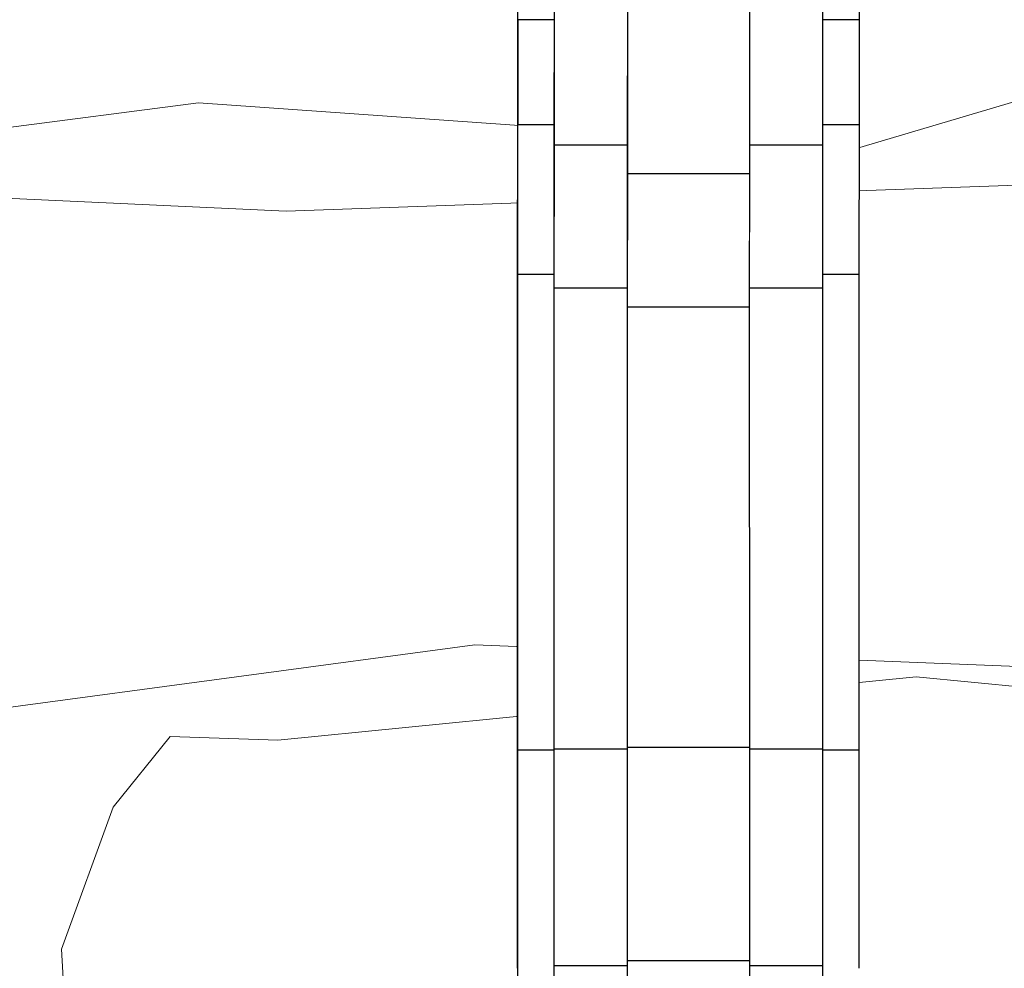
# Model space of a CAD drawing. Header units: millimetres. Extents: x -25478 to 4093, y -8414 to 11348.
# Tile 40 of 256: x -18315 to -18081, y 477 to 703. Entities that reach past the tile are written whole.
import ezdxf

# ---------------------------------------------------------------- set-up
doc = ezdxf.new("R2010")
doc.units = ezdxf.units.MM
doc.header["$MEASUREMENT"] = 0
doc.linetypes.add('Wipeout_Contour', pattern=[1000, 0, -1000])
for name, color, linetype in [('POHLED ZÁPADNÍ_1_Konstrukce - nosné', 7, 'Continuous'), ('POHLED ZÁPADNÍ_1_Nové_Konstrukce - nosné', 7, 'Continuous'), ('POHLED ZÁPADNÍ_1_Nové_Výplně - Povrchové', 7, 'Continuous'), ('POHLED ZÁPADNÍ_1_Výplně - Povrchové', 7, 'Continuous')]:
    doc.layers.add(name, color=color, linetype=linetype)

# ---------------------------------------------------------------- blocks, each defined once
blk = doc.blocks.new('*X2525', base_point=(-25690.45, -8330.81))
at = {"layer": 'POHLED ZÁPADNÍ_1_Výplně - Povrchové', "color": 253, "linetype": 'Continuous', "lineweight": 13}
for p, q in [((-18116.75, 671.7), (-18029.9, 697.56)), ((-18370.07, 670.17), (-18272.55, 682.74)), ((-18272.55, 682.74), (-18116.75, 671.7)), ((-18251.69, 656.98), (-18574.32, 672.01)), ((-18057.87, 663.9), (-18251.69, 656.98)), ((-18359.34, 533.39), (-18206.92, 553.94)), ((-18206.92, 553.94), (-18074, 548.59)), ((-18102.03, 546.27), (-18253.67, 531.22)), ((-18009.17, 537.32), (-18102.03, 546.27)), ((-18279.3, 532.16), (-18292.79, 515.29)), ((-18253.67, 531.22), (-18279.3, 532.16)), ((-18292.79, 515.29), (-18305.06, 481.56)), ((-18305.06, 481.56), (-18303.22, 446.9))]:
    blk.add_line(p, q, dxfattribs=at)

msp = doc.modelspace()

# ---------------------------------------------------------------- wipeouts: each hides what was drawn before it
at = {"color": 254, "linetype": 'Wipeout_Contour', "lineweight": 0, "ltscale": 18373902.95055373}
msp.add_wipeout([(-20988.66, 433.64), (-19741.77, 434.84), (-19741.77, 484.39), (-19741.75, 541.7), (-19741.77, 618.04), (-19741.75, 688.41), (-19741.75, 745.14), (-19741.77, 769.1), (-19741.75, 788.64), (-19741.76, 865.74), (-19733.07, 865.74), (-19750.86, 867.23), (-19820.29, 891.06), (-19810.36, 922.78), (-19860.01, 935.46), (-19875.03, 927.61), (-19875.05, 920.56), (-19875.07, 927.59), (-19875.14, 915.6), (-19875.17, 927.54), (-19896.42, 916.43), (-19899.73, 954.49), (-19932.83, 954.49), (-19965.94, 932.29), (-19979.18, 970.35), (-19970.9, 995.72), (-20000.71, 1000.54), (-20012.07, 1023.69), (-20037.05, 994.05), (-20082.92, 991.46), (-20075.17, 1043.28), (-20107.03, 1052.44), (-20107.01, 1038.29), (-20107.03, 1031.15), (-20107.05, 1037.02), (-20107.09, 1028.33), (-20107.13, 1049.72), (-20107.13, 1052.47), (-20108.27, 1052.8), (-20131.44, 1040.11), (-20151.3, 1059.14), (-20171.16, 1049.63), (-20207.57, 1075), (-20187.71, 1116.2), (-20217.5, 1151.08), (-20176.18, 1171.12), (-20169.67, 1200.73), (-20191.02, 1217.7), (-20204.34, 1249.97), (-20161.54, 1261.51), (-20144.68, 1281.13), (-20164.54, 1293.81), (-20154.61, 1316.01), (-20129.01, 1320.73), (-20132.26, 1334.75), (-20112.74, 1355.01), (-20138.77, 1373.71), (-20130.34, 1391.48), (-20133.61, 1393.2), (-20127.27, 1397.94), (-20122.5, 1408), (-20135.51, 1428.26), (-20159.91, 1429.82), (-20187.71, 1446.03), (-20153.41, 1468.78), (-20161.23, 1499.94), (-20121.51, 1496.77), (-20104.96, 1522.14), (-20081.79, 1531.66), (-20081.79, 1547.51), (-20101.35, 1577.87), (-20080.21, 1607.48), (-20052.55, 1623.06), (-20064.02, 1664.55), (-20031.41, 1682.28), (-20006.91, 1712.96), (-19982.49, 1699.73), (-19956.01, 1718.76), (-19972.56, 1740.96), (-19954.8, 1755), (-19910.92, 1768.14), (-19915.01, 1801.84), (-19886.24, 1815.43), (-19833.53, 1826.58), (-19820.29, 1861.47), (-19800.43, 1886.84), (-19757.4, 1896.35), (-19740.85, 1921.72), (-19707.75, 1902.67), (-19701.19, 1902.77), (-19701.18, 1921.72), (-19701.13, 1902.78), (-19701.09, 1903.33), (-19701.09, 1902.78), (-19666.33, 1903.33), (-19636.54, 1893.81), (-19641.55, 1874.15), (-19619.89, 1848.33), (-19600.03, 1857.84), (-19573.55, 1845.16), (-19557, 1826.13), (-19540.45, 1784.9), (-19527.21, 1769.06), (-19527.21, 1770.29), (-19527.21, 1769.05), (-19527.13, 1770.29), (-19527.12, 1768.94), (-19513.97, 1753.19), (-19480.87, 1753.19), (-19484.18, 1721.48), (-19451.07, 1696.11), (-19421.28, 1708.79), (-19408.04, 1670.74), (-19371.63, 1651.71), (-19351.77, 1661.23), (-19328.6, 1629.51), (-19338.53, 1604.14), (-19292.19, 1585.12), (-19302.12, 1559.75), (-19315.36, 1521.69), (-19272.33, 1518.52), (-19257.58, 1490.43), (-19280.75, 1468.23), (-19244.34, 1427), (-19217.86, 1417.49), (-19241.03, 1373.09), (-19207.93, 1341.38), (-19191.38, 1350.89), (-19184.76, 1293.81), (-19234.41, 1274.78), (-19250.96, 1255.76), (-19224.48, 1233.56), (-19211.24, 1214.53), (-19240.35, 1175.58), (-19211.24, 1132.06), (-19244.34, 1097.17), (-19274.13, 1106.69), (-19295.1, 1086.6), (-19295.1, 1085.39), (-19295.1, 1086.59), (-19295.15, 1078.31), (-19295.16, 1073.49), (-19287.37, 1062.29), (-19295.19, 1059.79), (-19295.19, 1055.42), (-19295.19, 1038.29), (-19295.21, 1031.15), (-19295.23, 1037.02), (-19295.26, 1028.33), (-19295.3, 1049.72), (-19295.3, 1059.76), (-19317.47, 1052.68), (-19340.33, 1074.97), (-19337.02, 1017.89), (-19376.74, 1043.26), (-19412.74, 1047), (-19393.29, 1024.23), (-19433.01, 1005.21), (-19459.49, 1030.58), (-19472.73, 1005.21), (-19439.63, 970.32), (-19485.97, 970.32), (-19522.39, 1002.04), (-19527.04, 996.3), (-19527.06, 985.66), (-19527.1, 963.3), (-19527.09, 933.13), (-19527.13, 920.56), (-19527.16, 930.9), (-19527.22, 915.6), (-19527.3, 953.26), (-19527.29, 978.4), (-19527.34, 988.45), (-19527.38, 973.37), (-19527.38, 995.88), (-19527.45, 985.94), (-19527.46, 995.79), (-19545.56, 973.49), (-19585.28, 983.01), (-19578.66, 954.47), (-19611.76, 944.95), (-19630.88, 935.44), (-19630.88, 903.73), (-19654.05, 903.73), (-19627.57, 865.67), (-19660.55, 849.87), (-19660.55, 783.41), (-19660.56, 731.81), (-19660.52, 702.52), (-19660.53, 677.52), (-19660.56, 641.96), (-19660.55, 528.84), (-19660.55, 477.02), (-19660.55, 434.92), (-18196.77, 436.32), (-18196.76, 484.39), (-18196.74, 541.7), (-18196.76, 618.04), (-18196.74, 688.41), (-18196.74, 745.14), (-18196.76, 769.1), (-18196.74, 788.64), (-18196.75, 865.74), (-18188.07, 865.74), (-18205.85, 867.23), (-18275.29, 891.06), (-18265.36, 922.78), (-18315.01, 935.46), (-18330.03, 927.61), (-18330.05, 920.56), (-18330.07, 927.59), (-18330.14, 915.6), (-18330.16, 927.54), (-18351.42, 916.43), (-18354.73, 954.49), (-18387.83, 954.49), (-18420.93, 932.29), (-18434.17, 970.34), (-18425.89, 995.72), (-18455.7, 1000.54), (-18467.07, 1023.69), (-18492.05, 994.05), (-18537.92, 991.46), (-18530.16, 1043.28), (-18562.02, 1052.44), (-18562.01, 1038.29), (-18562.03, 1031.15), (-18562.05, 1037.02), (-18562.08, 1028.33), (-18562.13, 1049.72), (-18562.12, 1052.47), (-18563.26, 1052.8), (-18586.43, 1040.11), (-18606.29, 1059.14), (-18626.15, 1049.63), (-18662.56, 1075), (-18642.7, 1116.2), (-18672.5, 1151.08), (-18631.17, 1171.12), (-18624.67, 1200.73), (-18646.01, 1217.7), (-18659.34, 1249.97), (-18616.53, 1261.51), (-18599.67, 1281.13), (-18619.53, 1293.81), (-18609.6, 1316.01), (-18584, 1320.73), (-18587.25, 1334.75), (-18567.73, 1355.01), (-18593.76, 1373.71), (-18585.33, 1391.48), (-18588.6, 1393.2), (-18582.27, 1397.94), (-18577.49, 1408), (-18590.51, 1428.26), (-18614.91, 1429.82), (-18642.7, 1446.03), (-18608.4, 1468.78), (-18616.22, 1499.94), (-18576.5, 1496.77), (-18559.95, 1522.14), (-18536.78, 1531.66), (-18536.78, 1547.51), (-18556.35, 1577.87), (-18535.2, 1607.48), (-18507.55, 1623.06), (-18519.01, 1664.55), (-18486.4, 1682.28), (-18461.9, 1712.96), (-18437.48, 1699.73), (-18411, 1718.76), (-18427.55, 1740.96), (-18409.8, 1755), (-18365.92, 1768.14), (-18370, 1801.84), (-18341.24, 1815.43), (-18288.53, 1826.58), (-18275.29, 1861.47), (-18255.43, 1886.84), (-18212.39, 1896.35), (-18195.84, 1921.72), (-18162.74, 1902.67), (-18156.19, 1902.77), (-18156.17, 1921.72), (-18156.12, 1902.78), (-18156.08, 1903.33), (-18156.08, 1902.78), (-18121.32, 1903.33), (-18091.53, 1893.81), (-18096.54, 1874.15), (-18074.88, 1848.33), (-18055.02, 1857.84), (-18028.54, 1845.16), (-18011.99, 1826.13), (-17995.44, 1784.9), (-17982.21, 1769.06), (-17982.21, 1770.29), (-17982.2, 1769.05), (-17982.12, 1770.29), (-17982.11, 1768.94), (-17968.96, 1753.19), (-17935.86, 1753.19), (-17939.17, 1721.48), (-17906.07, 1696.11), (-17876.28, 1708.79), (-17863.04, 1670.74), (-17826.63, 1651.71), (-17806.77, 1661.23), (-17783.6, 1629.51), (-17793.53, 1604.14), (-17747.19, 1585.12), (-17757.12, 1559.74), (-17770.36, 1521.69), (-17727.33, 1518.52), (-17712.57, 1490.43), (-17735.74, 1468.23), (-17699.33, 1427), (-17672.85, 1417.49), (-17696.02, 1373.09), (-17662.92, 1341.38), (-17646.37, 1350.89), (-17639.75, 1293.81), (-17689.4, 1274.78), (-17705.95, 1255.76), (-17679.47, 1233.56), (-17666.23, 1214.53), (-17695.34, 1175.58), (-17666.23, 1132.06), (-17699.33, 1097.17), (-17729.12, 1106.69), (-17750.09, 1086.6), (-17750.1, 1085.39), (-17750.1, 1086.59), (-17750.15, 1078.31), (-17750.16, 1073.49), (-17742.36, 1062.29), (-17750.18, 1059.79), (-17750.18, 1055.42), (-17750.18, 1038.29), (-17750.2, 1031.15), (-17750.22, 1037.02), (-17750.25, 1028.33), (-17750.3, 1049.72), (-17750.29, 1059.76), (-17772.46, 1052.68), (-17795.33, 1074.97), (-17792.02, 1017.89), (-17831.74, 1043.26), (-17867.73, 1047), (-17848.29, 1024.23), (-17888.01, 1005.21), (-17914.49, 1030.58), (-17927.73, 1005.21), (-17894.63, 970.32), (-17940.97, 970.32), (-17977.38, 1002.04), (-17982.04, 996.3), (-17982.05, 985.66), (-17982.09, 963.3), (-17982.09, 933.13), (-17982.12, 920.56), (-17982.15, 930.9), (-17982.21, 915.6), (-17982.29, 953.26), (-17982.28, 978.4), (-17982.33, 988.45), (-17982.37, 973.37), (-17982.38, 995.88), (-17982.45, 985.94), (-17982.45, 995.79), (-18000.55, 973.49), (-18040.27, 983.01), (-18033.65, 954.47), (-18066.75, 944.95), (-18085.88, 935.44), (-18085.88, 903.73), (-18109.05, 903.73), (-18082.57, 865.67), (-18115.55, 849.87), (-18115.55, 783.41), (-18115.55, 731.81), (-18115.51, 702.52), (-18115.52, 677.52), (-18115.56, 641.96), (-18115.55, 528.84), (-18115.55, 477.02), (-18115.54, 436.4), (-16447.96, 438), (-16447.96, 484.39), (-16447.94, 541.7), (-16447.96, 618.04), (-16447.94, 688.41), (-16447.94, 745.14), (-16447.95, 769.1), (-16447.94, 788.64), (-16447.95, 865.74), (-16439.26, 865.74), (-16457.05, 867.23), (-16526.48, 891.06), (-16516.55, 922.78), (-16566.2, 935.46), (-16581.22, 927.61), (-16581.24, 920.56), (-16581.26, 927.59), (-16581.33, 915.6), (-16581.36, 927.54), (-16602.61, 916.43), (-16605.92, 954.49), (-16639.02, 954.49), (-16672.12, 932.29), (-16685.36, 970.35), (-16677.09, 995.71), (-16706.9, 1000.54), (-16718.26, 1023.69), (-16743.24, 994.05), (-16789.11, 991.46), (-16781.36, 1043.28), (-16813.22, 1052.44), (-16813.2, 1038.29), (-16813.22, 1031.15), (-16813.24, 1037.02), (-16813.27, 1028.33), (-16813.32, 1049.72), (-16813.32, 1052.47), (-16814.46, 1052.8), (-16837.63, 1040.11), (-16857.49, 1059.14), (-16877.35, 1049.63), (-16913.76, 1075), (-16893.9, 1116.2), (-16923.69, 1151.08), (-16882.37, 1171.12), (-16875.86, 1200.73), (-16897.21, 1217.7), (-16910.53, 1249.97), (-16867.73, 1261.51), (-16850.87, 1281.13), (-16870.73, 1293.81), (-16860.8, 1316.01), (-16835.2, 1320.73), (-16838.45, 1334.75), (-16818.93, 1355.01), (-16844.96, 1373.71), (-16836.53, 1391.48), (-16839.79, 1393.2), (-16833.46, 1397.94), (-16828.69, 1408), (-16841.7, 1428.26), (-16866.1, 1429.82), (-16893.9, 1446.03), (-16859.6, 1468.78), (-16867.42, 1499.94), (-16827.7, 1496.77), (-16811.15, 1522.14), (-16787.98, 1531.66), (-16787.98, 1547.51), (-16807.54, 1577.87), (-16786.4, 1607.48), (-16758.74, 1623.06), (-16770.21, 1664.55), (-16737.6, 1682.28), (-16713.1, 1712.96), (-16688.67, 1699.73), (-16662.19, 1718.76), (-16678.74, 1740.96), (-16660.99, 1755), (-16617.11, 1768.14), (-16621.2, 1801.84), (-16592.43, 1815.43), (-16539.72, 1826.58), (-16526.48, 1861.47), (-16506.62, 1886.84), (-16463.59, 1896.35), (-16447.04, 1921.72), (-16413.94, 1902.67), (-16407.38, 1902.77), (-16407.37, 1921.72), (-16407.32, 1902.78), (-16407.28, 1903.33), (-16407.27, 1902.78), (-16372.51, 1903.33), (-16342.72, 1893.81), (-16347.74, 1874.15), (-16326.08, 1848.33), (-16306.22, 1857.84), (-16279.74, 1845.16), (-16263.19, 1826.13), (-16246.64, 1784.9), (-16233.4, 1769.06), (-16233.4, 1770.29), (-16233.4, 1769.05), (-16233.31, 1770.29), (-16233.31, 1768.94), (-16220.16, 1753.19), (-16187.05, 1753.19), (-16190.36, 1721.48), (-16157.26, 1696.11), (-16127.47, 1708.79), (-16114.23, 1670.74), (-16077.82, 1651.71), (-16057.96, 1661.23), (-16034.79, 1629.51), (-16044.72, 1604.14), (-15998.38, 1585.12), (-16008.31, 1559.74), (-16021.55, 1521.69), (-15978.52, 1518.52), (-15963.77, 1490.43), (-15986.94, 1468.23), (-15950.53, 1427), (-15924.05, 1417.49), (-15947.22, 1373.09), (-15914.12, 1341.38), (-15897.57, 1350.89), (-15890.95, 1293.81), (-15940.6, 1274.78), (-15957.15, 1255.76), (-15930.67, 1233.56), (-15917.43, 1214.53), (-15946.53, 1175.58), (-15917.43, 1132.06), (-15950.53, 1097.17), (-15980.32, 1106.69), (-16001.29, 1086.6), (-16001.29, 1085.39), (-16001.29, 1086.59), (-16001.34, 1078.31), (-16001.35, 1073.49), (-15993.56, 1062.29), (-16001.38, 1059.79), (-16001.38, 1055.42), (-16001.38, 1038.29), (-16001.4, 1031.15), (-16001.41, 1037.02), (-16001.45, 1028.33), (-16001.49, 1049.72), (-16001.49, 1059.76), (-16023.66, 1052.68), (-16046.52, 1074.97), (-16043.21, 1017.89), (-16082.93, 1043.26), (-16118.92, 1047), (-16099.48, 1024.23), (-16139.2, 1005.21), (-16165.68, 1030.58), (-16178.92, 1005.21), (-16145.82, 970.32), (-16192.16, 970.32), (-16228.57, 1002.04), (-16233.23, 996.3), (-16233.25, 985.66), (-16233.29, 963.3), (-16233.28, 933.13), (-16233.32, 920.56), (-16233.35, 930.9), (-16233.41, 915.6), (-16233.49, 953.26), (-16233.48, 978.4), (-16233.53, 988.45), (-16233.57, 973.37), (-16233.57, 995.88), (-16233.64, 985.94), (-16233.65, 995.79), (-16251.74, 973.49), (-16291.47, 983.01), (-16284.85, 954.47), (-16317.95, 944.95), (-16337.07, 935.44), (-16337.07, 903.73), (-16360.24, 903.73), (-16333.76, 865.67), (-16366.74, 849.87), (-16366.74, 783.41), (-16366.75, 731.81), (-16366.71, 702.52), (-16366.72, 677.52), (-16366.75, 641.96), (-16366.74, 528.84), (-16366.74, 477.02), (-16366.74, 438.08), (-14891.15, 439.49), (-14891.14, 484.39), (-14891.13, 541.7), (-14891.15, 618.04), (-14891.12, 688.41), (-14891.12, 745.14), (-14891.14, 769.1), (-14891.12, 788.64), (-14891.14, 865.74), (-14882.45, 865.74), (-14900.23, 867.23), (-14969.67, 891.06), (-14959.74, 922.78), (-15009.39, 935.46), (-15024.41, 927.61), (-15024.43, 920.56), (-15024.45, 927.59), (-15024.52, 915.6), (-15024.55, 927.54), (-15045.8, 916.43), (-15049.11, 954.49), (-15082.21, 954.49), (-15115.31, 932.29), (-15128.55, 970.35), (-15120.28, 995.71), (-15150.08, 1000.54), (-15161.45, 1023.69), (-15186.43, 994.05), (-15232.3, 991.46), (-15224.54, 1043.28), (-15256.4, 1052.44), (-15256.39, 1038.29), (-15256.41, 1031.15), (-15256.43, 1037.02), (-15256.46, 1028.33), (-15256.51, 1049.72), (-15256.51, 1052.47), (-15257.64, 1052.8), (-15280.81, 1040.11), (-15300.68, 1059.14), (-15320.54, 1049.63), (-15356.95, 1075), (-15337.09, 1116.2), (-15366.88, 1151.08), (-15325.56, 1171.12), (-15319.05, 1200.73), (-15340.4, 1217.7), (-15353.72, 1249.97), (-15310.92, 1261.51), (-15294.06, 1281.13), (-15313.92, 1293.81), (-15303.99, 1316.01), (-15278.38, 1320.73), (-15281.64, 1334.75), (-15262.12, 1355.01), (-15288.14, 1373.71), (-15279.71, 1391.48), (-15282.98, 1393.2), (-15276.65, 1397.94), (-15271.88, 1408), (-15284.89, 1428.26), (-15309.29, 1429.82), (-15337.09, 1446.03), (-15302.78, 1468.78), (-15310.61, 1499.94), (-15270.88, 1496.77), (-15254.33, 1522.14), (-15231.16, 1531.66), (-15231.16, 1547.51), (-15250.73, 1577.87), (-15229.58, 1607.48), (-15201.93, 1623.06), (-15213.39, 1664.55), (-15180.78, 1682.28), (-15156.28, 1712.96), (-15131.86, 1699.73), (-15105.38, 1718.76), (-15121.93, 1740.96), (-15104.18, 1755), (-15060.3, 1768.14), (-15064.39, 1801.84), (-15035.62, 1815.43), (-14982.91, 1826.58), (-14969.67, 1861.47), (-14949.81, 1886.84), (-14906.78, 1896.35), (-14890.23, 1921.72), (-14857.13, 1902.67), (-14850.57, 1902.77), (-14850.55, 1921.72), (-14850.51, 1902.78), (-14850.46, 1903.33), (-14850.46, 1902.78), (-14815.7, 1903.33), (-14785.91, 1893.81), (-14790.92, 1874.15), (-14769.26, 1848.33), (-14749.4, 1857.84), (-14722.92, 1845.16), (-14706.37, 1826.13), (-14689.82, 1784.9), (-14676.59, 1769.06), (-14676.59, 1770.29), (-14676.59, 1769.05), (-14676.5, 1770.29), (-14676.5, 1768.94), (-14663.34, 1753.19), (-14630.24, 1753.19), (-14633.55, 1721.48), (-14600.45, 1696.11), (-14570.66, 1708.79), (-14557.42, 1670.74), (-14521.01, 1651.71), (-14501.15, 1661.23), (-14477.98, 1629.51), (-14487.91, 1604.14), (-14441.57, 1585.12), (-14451.5, 1559.75), (-14464.74, 1521.69), (-14421.71, 1518.52), (-14406.96, 1490.43), (-14430.13, 1468.23), (-14393.71, 1427), (-14367.23, 1417.49), (-14390.4, 1373.09), (-14357.3, 1341.38), (-14340.75, 1350.89), (-14334.13, 1293.81), (-14383.78, 1274.78), (-14400.33, 1255.76), (-14373.85, 1233.56), (-14360.61, 1214.53), (-14389.72, 1175.58), (-14360.61, 1132.06), (-14393.71, 1097.17), (-14423.51, 1106.69), (-14444.47, 1086.6), (-14444.48, 1085.39), (-14444.48, 1086.59), (-14444.53, 1078.31), (-14444.54, 1073.49), (-14436.75, 1062.29), (-14444.56, 1059.79), (-14444.57, 1055.42), (-14444.56, 1038.29), (-14444.58, 1031.15), (-14444.6, 1037.02), (-14444.64, 1028.33), (-14444.68, 1049.72), (-14444.68, 1059.76), (-14466.85, 1052.68), (-14489.71, 1074.97), (-14486.4, 1017.89), (-14526.12, 1043.26), (-14562.11, 1047), (-14542.67, 1024.23), (-14582.39, 1005.21), (-14608.87, 1030.58), (-14622.11, 1005.21), (-14589.01, 970.32), (-14635.35, 970.32), (-14671.76, 1002.04), (-14676.42, 996.3), (-14676.43, 985.66), (-14676.47, 963.3), (-14676.47, 933.13), (-14676.5, 920.56), (-14676.54, 930.9), (-14676.59, 915.6), (-14676.67, 953.26), (-14676.66, 978.4), (-14676.72, 988.45), (-14676.75, 973.37), (-14676.76, 995.88), (-14676.83, 985.94), (-14676.83, 995.79), (-14694.93, 973.49), (-14734.65, 983.01), (-14728.03, 954.47), (-14761.13, 944.95), (-14780.26, 935.44), (-14780.26, 903.73), (-14803.43, 903.73), (-14776.95, 865.67), (-14809.93, 849.87), (-14809.93, 783.41), (-14809.93, 731.81), (-14809.89, 702.52), (-14809.9, 677.52), (-14809.94, 641.96), (-14809.93, 528.84), (-14809.93, 477.02), (-14809.92, 439.57), (-13393.07, 440.93), (-13393.07, 484.39), (-13393.05, 541.7), (-13393.07, 618.04), (-13393.05, 688.41), (-13393.05, 745.14), (-13393.07, 769.1), (-13393.05, 788.64), (-13393.06, 865.74), (-13384.37, 865.74), (-13402.16, 867.23), (-13471.59, 891.06), (-13461.66, 922.78), (-13511.31, 935.46), (-13526.34, 927.61), (-13526.35, 920.56), (-13526.38, 927.59), (-13526.45, 915.6), (-13526.47, 927.54), (-13547.73, 916.43), (-13551.04, 954.49), (-13584.14, 954.49), (-13617.24, 932.29), (-13630.48, 970.35), (-13622.2, 995.71), (-13652.01, 1000.54), (-13663.37, 1023.69), (-13688.36, 994.05), (-13734.22, 991.46), (-13726.47, 1043.28), (-13758.33, 1052.44), (-13758.32, 1038.29), (-13758.34, 1031.15), (-13758.35, 1037.02), (-13758.39, 1028.33), (-13758.43, 1049.72), (-13758.43, 1052.47), (-13759.57, 1052.8), (-13782.74, 1040.11), (-13802.6, 1059.14), (-13822.46, 1049.63), (-13858.87, 1075), (-13839.01, 1116.2), (-13868.8, 1151.08), (-13827.48, 1171.12), (-13820.97, 1200.73), (-13842.32, 1217.7), (-13855.64, 1249.97), (-13812.84, 1261.51), (-13795.98, 1281.13), (-13815.84, 1293.81), (-13805.91, 1316.01), (-13780.31, 1320.73), (-13783.56, 1334.75), (-13764.04, 1355.01), (-13790.07, 1373.71), (-13781.64, 1391.48), (-13784.91, 1393.2), (-13778.58, 1397.94), (-13773.8, 1408), (-13786.81, 1428.26), (-13811.21, 1429.82), (-13839.01, 1446.03), (-13804.71, 1468.78), (-13812.53, 1499.94), (-13772.81, 1496.77), (-13756.26, 1522.14), (-13733.09, 1531.66), (-13733.09, 1547.51), (-13752.66, 1577.87), (-13731.51, 1607.48), (-13703.86, 1623.06), (-13715.32, 1664.55), (-13682.71, 1682.28), (-13658.21, 1712.96), (-13633.79, 1699.73), (-13607.31, 1718.76), (-13623.86, 1740.96), (-13606.1, 1755), (-13562.22, 1768.14), (-13566.31, 1801.84), (-13537.54, 1815.43), (-13484.83, 1826.58), (-13471.59, 1861.47), (-13451.73, 1886.84), (-13408.7, 1896.35), (-13392.15, 1921.72), (-13359.05, 1902.67), (-13352.49, 1902.77), (-13352.48, 1921.72), (-13352.43, 1902.78), (-13352.39, 1903.33), (-13352.39, 1902.78), (-13317.63, 1903.33), (-13287.84, 1893.81), (-13292.85, 1874.15), (-13271.19, 1848.33), (-13251.33, 1857.84), (-13224.85, 1845.16), (-13208.3, 1826.13), (-13191.75, 1784.9), (-13178.52, 1769.06), (-13178.51, 1770.29), (-13178.51, 1769.05), (-13178.43, 1770.29), (-13178.42, 1768.94), (-13165.27, 1753.19), (-13132.17, 1753.19), (-13135.48, 1721.48), (-13102.38, 1696.11), (-13072.59, 1708.79), (-13059.35, 1670.74), (-13022.93, 1651.71), (-13003.07, 1661.22), (-12979.9, 1629.51), (-12989.83, 1604.14), (-12943.49, 1585.12), (-12953.42, 1559.74), (-12966.66, 1521.69), (-12923.63, 1518.52), (-12908.88, 1490.43), (-12932.05, 1468.23), (-12895.64, 1427), (-12869.16, 1417.49), (-12892.33, 1373.09), (-12859.23, 1341.38), (-12842.68, 1350.89), (-12836.06, 1293.81), (-12885.71, 1274.78), (-12902.26, 1255.76), (-12875.78, 1233.56), (-12862.54, 1214.53), (-12891.65, 1175.58), (-12862.54, 1132.06), (-12895.64, 1097.17), (-12925.43, 1106.69), (-12946.4, 1086.6), (-12946.4, 1085.39), (-12946.41, 1086.59), (-12946.46, 1078.31), (-12946.46, 1073.49), (-12938.67, 1062.29), (-12946.49, 1059.79), (-12946.49, 1055.42), (-12946.49, 1038.29), (-12946.51, 1031.15), (-12946.53, 1037.02), (-12946.56, 1028.33), (-12946.61, 1049.72), (-12946.6, 1059.76), (-12968.77, 1052.68), (-12991.63, 1074.97), (-12988.32, 1017.89), (-13028.04, 1043.26), (-13064.04, 1047), (-13044.59, 1024.23), (-13084.31, 1005.21), (-13110.8, 1030.58), (-13124.04, 1005.21), (-13090.93, 970.32), (-13137.28, 970.32), (-13173.69, 1002.04), (-13178.35, 996.3), (-13178.36, 985.66), (-13178.4, 963.3), (-13178.39, 933.13), (-13178.43, 920.56), (-13178.46, 930.9), (-13178.52, 915.6), (-13178.6, 953.26), (-13178.59, 978.4), (-13178.64, 988.45), (-13178.68, 973.37), (-13178.68, 995.88), (-13178.75, 985.94), (-13178.76, 995.79), (-13196.86, 973.49), (-13236.58, 983.01), (-13229.96, 954.47), (-13263.06, 944.95), (-13282.18, 935.44), (-13282.18, 903.73), (-13305.35, 903.73), (-13278.87, 865.67), (-13311.86, 849.87), (-13311.85, 783.41), (-13311.86, 731.81), (-13311.82, 702.52), (-13311.83, 677.52), (-13311.86, 641.96), (-13311.86, 528.84), (-13311.86, 477.02), (-13311.85, 441.01), (-12634.72, 441.66), (-12045.12, 449.49), (-12045.12, 484.39), (-12045.1, 541.7), (-12045.12, 618.04), (-12045.1, 688.41), (-12045.1, 745.14), (-12045.11, 769.1), (-12045.1, 788.64), (-12045.11, 865.74), (-12036.42, 865.74), (-12054.21, 867.23), (-12123.64, 891.06), (-12113.71, 922.78), (-12163.36, 935.46), (-12178.38, 927.61), (-12178.4, 920.56), (-12178.42, 927.59), (-12178.49, 915.6), (-12178.52, 927.54), (-12199.77, 916.43), (-12203.08, 954.49), (-12236.18, 954.49), (-12269.28, 932.29), (-12282.52, 970.35), (-12274.25, 995.72), (-12304.05, 1000.54), (-12315.42, 1023.69), (-12340.4, 994.05), (-12386.27, 991.46), (-12378.52, 1043.28), (-12410.38, 1052.44), (-12410.36, 1038.29), (-12410.38, 1031.15), (-12410.4, 1037.02), (-12410.43, 1028.33), (-12410.48, 1049.72), (-12410.48, 1052.47), (-12411.62, 1052.8), (-12434.79, 1040.11), (-12454.65, 1059.14), (-12474.51, 1049.63), (-12510.92, 1075), (-12491.06, 1116.2), (-12520.85, 1151.08), (-12479.53, 1171.12), (-12473.02, 1200.73), (-12494.37, 1217.7), (-12507.69, 1249.97), (-12464.89, 1261.51), (-12448.03, 1281.13), (-12467.89, 1293.81), (-12457.96, 1316.01), (-12432.35, 1320.73), (-12435.61, 1334.75), (-12416.09, 1355.01), (-12442.11, 1373.71), (-12433.69, 1391.48), (-12436.95, 1393.2), (-12430.62, 1397.94), (-12425.85, 1408), (-12438.86, 1428.26), (-12463.26, 1429.82), (-12491.06, 1446.03), (-12456.75, 1468.78), (-12464.58, 1499.94), (-12424.86, 1496.77), (-12408.31, 1522.14), (-12385.14, 1531.66), (-12385.14, 1547.51), (-12404.7, 1577.87), (-12383.56, 1607.48), (-12355.9, 1623.06), (-12367.37, 1664.55), (-12334.76, 1682.28), (-12310.26, 1712.96), (-12285.83, 1699.73), (-12259.35, 1718.76), (-12275.9, 1740.96), (-12258.15, 1755), (-12214.27, 1768.14), (-12218.36, 1801.84), (-12189.59, 1815.43), (-12136.88, 1826.58), (-12123.64, 1861.47), (-12103.78, 1886.84), (-12060.75, 1896.35), (-12044.2, 1921.72), (-12011.1, 1902.67), (-12004.54, 1902.77), (-12004.53, 1921.72), (-12004.48, 1902.78), (-12004.44, 1903.33), (-12004.43, 1902.78), (-11969.67, 1903.33), (-11939.88, 1893.81), (-11944.9, 1874.15), (-11923.24, 1848.33), (-11903.38, 1857.84), (-11876.9, 1845.16), (-11860.35, 1826.13), (-11843.8, 1784.9), (-11830.56, 1769.06), (-11830.56, 1770.29), (-11830.56, 1769.05), (-11830.47, 1770.29), (-11830.47, 1768.94), (-11817.31, 1753.19), (-11784.21, 1753.19), (-11787.52, 1721.48), (-11754.42, 1696.11), (-11724.63, 1708.79), (-11711.39, 1670.74), (-11674.98, 1651.71), (-11655.12, 1661.23), (-11631.95, 1629.51), (-11641.88, 1604.14), (-11595.54, 1585.12), (-11605.47, 1559.75), (-11618.71, 1521.69), (-11575.68, 1518.52), (-11560.93, 1490.43), (-11584.1, 1468.23), (-11547.69, 1427), (-11521.21, 1417.49), (-11544.38, 1373.09), (-11511.28, 1341.38), (-11494.73, 1350.89), (-11488.11, 1293.81), (-11537.76, 1274.78), (-11554.31, 1255.76), (-11527.83, 1233.56), (-11514.59, 1214.53), (-11543.69, 1175.58), (-11514.59, 1132.06), (-11547.69, 1097.17), (-11577.48, 1106.69), (-11598.45, 1086.6), (-11598.45, 1085.39), (-11598.45, 1086.59), (-11598.5, 1078.31), (-11598.51, 1073.49), (-11590.72, 1062.29), (-11598.54, 1059.79), (-11598.54, 1055.42), (-11598.54, 1038.29), (-11598.56, 1031.15), (-11598.57, 1037.02), (-11598.61, 1028.33), (-11598.65, 1049.72), (-11598.65, 1059.76), (-11620.82, 1052.68), (-11643.68, 1074.97), (-11640.37, 1017.89), (-11680.09, 1043.26), (-11716.08, 1047), (-11696.64, 1024.23), (-11736.36, 1005.21), (-11762.84, 1030.58), (-11776.08, 1005.21), (-11742.98, 970.32), (-11789.32, 970.32), (-11825.73, 1002.04), (-11830.39, 996.3), (-11830.41, 985.66), (-11830.44, 963.3), (-11830.44, 933.13), (-11830.48, 920.56), (-11830.51, 930.9), (-11830.57, 915.6), (-11830.65, 953.26), (-11830.64, 978.4), (-11830.69, 988.45), (-11830.73, 973.37), (-11830.73, 995.88), (-11830.8, 985.94), (-11830.81, 995.79), (-11848.9, 973.49), (-11888.62, 983.01), (-11882, 954.47), (-11915.11, 944.95), (-11934.23, 935.44), (-11934.23, 903.73), (-11957.4, 903.73), (-11930.92, 865.67), (-11963.9, 849.87), (-11963.9, 783.41), (-11963.91, 731.81), (-11963.86, 702.52), (-11963.87, 677.52), (-11963.91, 641.96), (-11963.9, 528.84), (-11963.9, 477.02), (-11963.9, 450), (-11146.79, 450), (-11146.79, 3180), (-20988.66, 3180)], dxfattribs=at).dxf.layer = 'POHLED ZÁPADNÍ_1_Výplně - Povrchové'

# ---------------------------------------------------------------- next in the draw order: block references
at = {"layer": 'POHLED ZÁPADNÍ_1_Konstrukce - nosné', "color": 9, "linetype": 'Continuous', "lineweight": 13}
msp.add_blockref('*X2525', (-25690.45, -8330.81), dxfattribs=at)

# ---------------------------------------------------------------- next in the draw order: wipeouts: each hides what was drawn before it
at = {"color": 254, "linetype": 'Wipeout_Contour', "lineweight": 0, "ltscale": 72676.467461}
msp.add_wipeout([(-18141.58, 665.88), (-18141.56, 710.28), (-18170.56, 710.28), (-18170.58, 665.88)], dxfattribs=at).dxf.layer = 'POHLED ZÁPADNÍ_1_Nové_Výplně - Povrchové'
at = {"color": 254, "linetype": 'Wipeout_Contour', "lineweight": 0, "ltscale": 72647.311275}
msp.add_wipeout([(-18141.6, 478.78), (-18170.6, 478.78), (-18170.59, 432.44), (-18141.6, 432.49)], dxfattribs=at).dxf.layer = 'POHLED ZÁPADNÍ_1_Nové_Výplně - Povrchové'

# ---------------------------------------------------------------- next in the draw order: wipeouts: each hides what was drawn before it
at = {"color": 254, "linetype": 'Wipeout_Contour', "lineweight": 0, "ltscale": 72769.416667}
msp.add_wipeout([(-18170.6, 672.68), (-18170.58, 705.75), (-18187.98, 705.75), (-18187.99, 672.68)], dxfattribs=at).dxf.layer = 'POHLED ZÁPADNÍ_1_Nové_Výplně - Povrchové'
at = {"color": 254, "linetype": 'Wipeout_Contour', "lineweight": 0, "ltscale": 72583.944703}
msp.add_wipeout([(-18141.58, 672.68), (-18124.21, 672.68), (-18124.19, 705.75), (-18141.57, 705.75)], dxfattribs=at).dxf.layer = 'POHLED ZÁPADNÍ_1_Nové_Výplně - Povrchové'
at = {"color": 254, "linetype": 'Wipeout_Contour', "lineweight": 0, "ltscale": 72652.471109}
msp.add_wipeout([(-18141.6, 478.78), (-18141.6, 529.52), (-18170.6, 529.52), (-18170.6, 478.78)], dxfattribs=at).dxf.layer = 'POHLED ZÁPADNÍ_1_Nové_Výplně - Povrchové'

# ---------------------------------------------------------------- next in the draw order: wipeouts: each hides what was drawn before it
at = {"color": 254, "linetype": 'Wipeout_Contour', "lineweight": 0, "ltscale": 72821.74035}
msp.add_wipeout([(-18188.01, 677.52), (-18188, 702.52), (-18196.69, 702.52), (-18196.7, 677.52)], dxfattribs=at).dxf.layer = 'POHLED ZÁPADNÍ_1_Nové_Výplně - Povrchové'
at = {"color": 254, "linetype": 'Wipeout_Contour', "lineweight": 0, "ltscale": 72531.97933}
msp.add_wipeout([(-18124.2, 677.52), (-18115.52, 677.52), (-18115.51, 702.52), (-18124.19, 702.52)], dxfattribs=at).dxf.layer = 'POHLED ZÁPADNÍ_1_Nové_Výplně - Povrchové'
at = {"color": 254, "linetype": 'Wipeout_Contour', "lineweight": 0, "ltscale": 72662.006899}
msp.add_wipeout([(-18141.6, 529.52), (-18141.61, 634.17), (-18170.61, 634.17), (-18170.6, 529.52)], dxfattribs=at).dxf.layer = 'POHLED ZÁPADNÍ_1_Nové_Výplně - Povrchové'
at = {"color": 254, "linetype": 'Wipeout_Contour', "lineweight": 0, "ltscale": 72740.100443}
msp.add_wipeout([(-18170.62, 477.62), (-18188.02, 477.62), (-18188.01, 432.59), (-18170.61, 432.62)], dxfattribs=at).dxf.layer = 'POHLED ZÁPADNÍ_1_Nové_Výplně - Povrchové'
at = {"color": 254, "linetype": 'Wipeout_Contour', "lineweight": 0, "ltscale": 72554.555602}
msp.add_wipeout([(-18124.23, 477.62), (-18141.6, 477.62), (-18141.6, 432.67), (-18124.22, 432.69)], dxfattribs=at).dxf.layer = 'POHLED ZÁPADNÍ_1_Nové_Výplně - Povrchové'

# ---------------------------------------------------------------- next in the draw order: linework, layer by layer
at = {"layer": 'POHLED ZÁPADNÍ_1_Nové_Konstrukce - nosné', "color": 1, "linetype": 'Continuous', "lineweight": 25}
for p, q in [((-18196.74, 745.14), (-18196.74, 688.41)), ((-18196.69, 702.52), (-18196.73, 731.81)), ((-18188, 702.52), (-18188.04, 731.81)), ((-18115.51, 702.52), (-18115.55, 731.81)), ((-18188, 702.52), (-18196.69, 702.52)), ((-18115.51, 702.52), (-18124.19, 702.52))]:
    msp.add_line(p, q, dxfattribs=at)

# ---------------------------------------------------------------- next in the draw order: wipeouts: each hides what was drawn before it
at = {"color": 254, "linetype": 'Wipeout_Contour', "lineweight": 0, "ltscale": 72670.932927}
msp.add_wipeout([(-18141.61, 634.17), (-18141.58, 665.88), (-18170.58, 665.88), (-18170.61, 634.17)], dxfattribs=at).dxf.layer = 'POHLED ZÁPADNÍ_1_Nové_Výplně - Povrchové'
at = {"color": 254, "linetype": 'Wipeout_Contour', "lineweight": 0, "ltscale": 72745.218403}
msp.add_wipeout([(-18170.62, 477.62), (-18170.62, 529.12), (-18188.02, 529.12), (-18188.02, 477.62)], dxfattribs=at).dxf.layer = 'POHLED ZÁPADNÍ_1_Nové_Výplně - Povrchové'
at = {"color": 254, "linetype": 'Wipeout_Contour', "lineweight": 0, "ltscale": 90707.094985}
msp.add_wipeout([(-18141.6, 529.12), (-18141.6, 478.78), (-18141.6, 477.62), (-18124.23, 477.62), (-18124.23, 529.12)], dxfattribs=at).dxf.layer = 'POHLED ZÁPADNÍ_1_Nové_Výplně - Povrchové'

# ---------------------------------------------------------------- next in the draw order: linework, layer by layer
at = {"layer": 'POHLED ZÁPADNÍ_1_Nové_Konstrukce - nosné', "color": 1, "linetype": 'Continuous', "lineweight": 25}
for p, q in [((-18170.61, 432.62), (-18170.62, 477.62)), ((-18170.59, 432.44), (-18170.6, 478.78)), ((-18141.6, 478.78), (-18170.6, 478.78)), ((-18141.6, 432.49), (-18141.6, 478.78))]:
    msp.add_line(p, q, dxfattribs=at)

# ---------------------------------------------------------------- next in the draw order: wipeouts: each hides what was drawn before it
at = {"color": 254, "linetype": 'Wipeout_Contour', "lineweight": 0, "ltscale": 72755.122238}
msp.add_wipeout([(-18170.62, 529.12), (-18170.63, 638.72), (-18188.02, 638.72), (-18188.02, 529.12)], dxfattribs=at).dxf.layer = 'POHLED ZÁPADNÍ_1_Nové_Výplně - Povrchové'
at = {"color": 254, "linetype": 'Wipeout_Contour', "lineweight": 0, "ltscale": 90721.832107}
msp.add_wipeout([(-18141.61, 634.17), (-18141.6, 529.52), (-18124.23, 529.12), (-18124.24, 638.72), (-18141.61, 638.72)], dxfattribs=at).dxf.layer = 'POHLED ZÁPADNÍ_1_Nové_Výplně - Povrchové'

# ---------------------------------------------------------------- next in the draw order: linework, layer by layer
at = {"layer": 'POHLED ZÁPADNÍ_1_Nové_Konstrukce - nosné', "color": 1, "linetype": 'Continuous', "lineweight": 25}
for p, q in [((-18170.6, 529.52), (-18170.61, 634.17)), ((-18141.61, 634.17), (-18170.61, 634.17)), ((-18141.6, 529.52), (-18141.61, 634.17)), ((-18170.62, 477.62), (-18170.62, 529.12)), ((-18170.6, 478.78), (-18170.6, 529.52)), ((-18141.6, 529.52), (-18170.6, 529.52)), ((-18141.6, 478.78), (-18141.6, 529.52))]:
    msp.add_line(p, q, dxfattribs=at)

# ---------------------------------------------------------------- next in the draw order: wipeouts: each hides what was drawn before it
at = {"color": 254, "linetype": 'Wipeout_Contour', "lineweight": 0, "ltscale": 72764.555918}
msp.add_wipeout([(-18170.63, 638.72), (-18170.6, 672.68), (-18187.99, 672.68), (-18188.02, 638.72)], dxfattribs=at).dxf.layer = 'POHLED ZÁPADNÍ_1_Nové_Výplně - Povrchové'
at = {"color": 254, "linetype": 'Wipeout_Contour', "lineweight": 0, "ltscale": 90732.378147}
msp.add_wipeout([(-18141.61, 638.72), (-18124.24, 638.72), (-18124.21, 672.68), (-18141.58, 672.68), (-18141.58, 665.88)], dxfattribs=at).dxf.layer = 'POHLED ZÁPADNÍ_1_Nové_Výplně - Povrchové'
at = {"color": 254, "linetype": 'Wipeout_Contour', "lineweight": 0, "ltscale": 72797.401453}
msp.add_wipeout([(-18188.03, 477.02), (-18188.03, 528.84), (-18196.73, 528.84), (-18196.73, 477.02)], dxfattribs=at).dxf.layer = 'POHLED ZÁPADNÍ_1_Nové_Výplně - Povrchové'
at = {"color": 254, "linetype": 'Wipeout_Contour', "lineweight": 0, "ltscale": 90637.553757}
msp.add_wipeout([(-18115.55, 528.84), (-18124.23, 528.84), (-18124.23, 477.62), (-18124.23, 477.02), (-18115.55, 477.02)], dxfattribs=at).dxf.layer = 'POHLED ZÁPADNÍ_1_Nové_Výplně - Povrchové'

# ---------------------------------------------------------------- next in the draw order: linework, layer by layer
at = {"layer": 'POHLED ZÁPADNÍ_1_Nové_Konstrukce - nosné', "color": 1, "linetype": 'Continuous', "lineweight": 25}
for p, q in [((-18170.58, 665.88), (-18170.56, 710.28)), ((-18141.58, 665.88), (-18141.56, 710.28)), ((-18170.59, 672.68), (-18170.58, 705.75)), ((-18170.63, 638.72), (-18170.59, 672.68)), ((-18170.61, 634.17), (-18170.58, 665.88)), ((-18141.58, 665.88), (-18170.58, 665.88)), ((-18141.61, 634.17), (-18141.58, 665.88)), ((-18170.62, 529.12), (-18170.63, 638.72)), ((-18196.76, 484.39), (-18196.77, 433)), ((-18188.01, 432.59), (-18188.02, 477.62)), ((-18170.62, 477.62), (-18188.02, 477.62)), ((-18124.23, 477.62), (-18141.6, 477.62)), ((-18124.22, 432.69), (-18124.23, 477.62))]:
    msp.add_line(p, q, dxfattribs=at)

# ---------------------------------------------------------------- next in the draw order: wipeouts: each hides what was drawn before it
at = {"color": 254, "linetype": 'Wipeout_Contour', "lineweight": 0, "ltscale": 72807.558263}
msp.add_wipeout([(-18188.03, 528.84), (-18188.04, 641.96), (-18196.74, 641.96), (-18196.73, 528.84)], dxfattribs=at).dxf.layer = 'POHLED ZÁPADNÍ_1_Nové_Výplně - Povrchové'
at = {"color": 254, "linetype": 'Wipeout_Contour', "lineweight": 0, "ltscale": 90652.753051}
msp.add_wipeout([(-18124.24, 641.96), (-18124.24, 638.72), (-18124.23, 529.12), (-18115.55, 528.84), (-18115.56, 641.96)], dxfattribs=at).dxf.layer = 'POHLED ZÁPADNÍ_1_Nové_Výplně - Povrchové'

# ---------------------------------------------------------------- next in the draw order: linework, layer by layer
at = {"layer": 'POHLED ZÁPADNÍ_1_Nové_Konstrukce - nosné', "color": 1, "linetype": 'Continuous', "lineweight": 25}
for p, q in [((-18188.02, 529.12), (-18188.02, 638.72)), ((-18170.63, 638.72), (-18188.02, 638.72)), ((-18124.24, 638.72), (-18141.61, 638.72)), ((-18124.23, 529.12), (-18124.24, 638.72)), ((-18196.76, 618.04), (-18196.74, 541.7)), ((-18196.74, 541.7), (-18196.76, 484.39)), ((-18196.73, 477.02), (-18196.73, 528.84)), ((-18188.03, 528.84), (-18196.73, 528.84)), ((-18188.03, 477.02), (-18188.03, 528.84)), ((-18188.02, 477.62), (-18188.02, 529.12)), ((-18170.62, 529.12), (-18188.02, 529.12)), ((-18124.23, 529.12), (-18141.6, 529.12)), ((-18124.23, 477.62), (-18124.23, 529.12)), ((-18115.55, 528.84), (-18124.23, 528.84)), ((-18115.55, 477.02), (-18115.55, 528.84))]:
    msp.add_line(p, q, dxfattribs=at)

# ---------------------------------------------------------------- next in the draw order: wipeouts: each hides what was drawn before it
at = {"color": 254, "linetype": 'Wipeout_Contour', "lineweight": 0, "ltscale": 72817.357933}
msp.add_wipeout([(-18188.04, 641.96), (-18188.01, 677.52), (-18196.7, 677.52), (-18196.74, 641.96)], dxfattribs=at).dxf.layer = 'POHLED ZÁPADNÍ_1_Nové_Výplně - Povrchové'
at = {"color": 254, "linetype": 'Wipeout_Contour', "lineweight": 0, "ltscale": 90663.77728}
msp.add_wipeout([(-18124.24, 641.96), (-18115.56, 641.96), (-18115.52, 677.52), (-18124.2, 677.52), (-18124.21, 672.68)], dxfattribs=at).dxf.layer = 'POHLED ZÁPADNÍ_1_Nové_Výplně - Povrchové'

# ---------------------------------------------------------------- next in the draw order: linework, layer by layer
at = {"layer": 'POHLED ZÁPADNÍ_1_Nové_Konstrukce - nosné', "color": 1, "linetype": 'Continuous', "lineweight": 25}
for p, q in [((-18187.99, 672.68), (-18187.98, 705.75)), ((-18124.2, 672.68), (-18124.19, 705.75)), ((-18196.7, 677.52), (-18196.69, 702.52)), ((-18188.01, 677.52), (-18188, 702.52)), ((-18115.52, 677.52), (-18115.51, 702.52)), ((-18196.74, 688.41), (-18196.76, 618.04)), ((-18196.74, 641.96), (-18196.7, 677.52)), ((-18188.01, 677.52), (-18196.7, 677.52)), ((-18188.04, 641.96), (-18188.01, 677.52)), ((-18115.52, 677.52), (-18124.2, 677.52)), ((-18115.56, 641.96), (-18115.52, 677.52)), ((-18188.02, 638.72), (-18187.99, 672.68)), ((-18170.59, 672.68), (-18187.99, 672.68)), ((-18124.2, 672.68), (-18141.58, 672.68)), ((-18124.24, 638.72), (-18124.2, 672.68)), ((-18196.73, 528.84), (-18196.74, 641.96)), ((-18188.04, 641.96), (-18196.74, 641.96)), ((-18188.03, 528.84), (-18188.04, 641.96)), ((-18115.56, 641.96), (-18124.23, 641.96)), ((-18115.55, 528.84), (-18115.56, 641.96))]:
    msp.add_line(p, q, dxfattribs=at)

doc.saveas('drawing.dxf')
